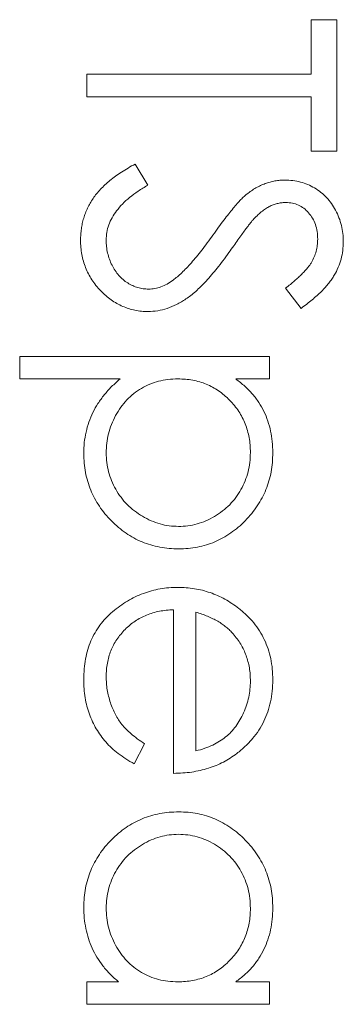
# Model space of a CAD drawing. Header units: millimetres. Extents: x -68 to 153, y 78 to 418.
# Tile 16 of 32: x -16.55 to -14.83, y 325.8 to 331. Entities that reach past the tile are written whole.
import ezdxf

# ---------------------------------------------------------------- set-up
doc = ezdxf.new("R2010")
doc.units = ezdxf.units.MM

msp = doc.modelspace()

# ---------------------------------------------------------------- linework, layer by layer
at = {"color": 7, "linetype": 'Continuous', "lineweight": 15}
for p, q in [((-15.004, 331.0026), (-14.8683, 331.0026)), ((-15.004, 330.7142), (-15.004, 331.0026)), ((-14.8683, 331.0026), (-14.8683, 330.3072)), ((-16.1912, 330.5955), (-16.1912, 330.7142)), ((-16.1912, 330.7142), (-15.004, 330.7142)), ((-15.004, 330.5955), (-16.1912, 330.5955)), ((-15.004, 330.3072), (-15.004, 330.5955)), ((-14.8683, 330.3072), (-15.004, 330.3072)), ((-15.936, 330.2394), (-15.869, 330.1275)), ((-15.0583, 329.4761), (-15.1397, 329.5835)), ((-16.5474, 329.2217), (-15.2245, 329.2217)), ((-16.5474, 329.103), (-16.5474, 329.2217)), ((-15.2245, 329.2217), (-15.2245, 329.103)), ((-16.016, 329.103), (-16.5474, 329.103)), ((-15.2245, 329.103), (-15.4033, 329.103)), ((-15.7333, 327.0169), (-15.7333, 327.8818)), ((-15.6146, 327.8694), (-15.6146, 327.1356)), ((-15.8859, 327.1732), (-15.9413, 327.0677)), ((-16.1912, 325.9144), (-16.024, 325.9144)), ((-16.1912, 325.7957), (-16.1912, 325.9144)), ((-15.4033, 325.9144), (-15.2245, 325.9144)), ((-15.2245, 325.9144), (-15.2245, 325.7957)), ((-15.2245, 325.7957), (-16.1912, 325.7957))]:
    msp.add_line(p, q, dxfattribs=at)
for points, knots in [([(-16.2251, 329.8371), (-16.2249, 329.8471), (-16.2246, 329.8669), (-16.2212, 329.8963), (-16.2164, 329.9251), (-16.2087, 329.9529), (-16.1995, 329.9801), (-16.1881, 330.0066), (-16.1744, 330.0324), (-16.1588, 330.0577), (-16.1407, 330.0823), (-16.1195, 330.1061), (-16.0959, 330.1298), (-16.0693, 330.1528), (-16.0401, 330.1754), (-16.008, 330.1973), (-15.9731, 330.2189), (-15.9486, 330.2324), (-15.936, 330.2393)], [0, 0, 0, 0, 0.057208, 0.113696, 0.169178, 0.224159, 0.27872, 0.333794, 0.389241, 0.445822, 0.503704, 0.564294, 0.627975, 0.695038, 0.765373, 0.839611, 0.917538, 1, 1, 1, 1]), ([(-15.869, 330.1275), (-15.8864, 330.1171), (-15.9197, 330.0972), (-15.9648, 330.0639), (-16.0031, 330.0295), (-16.0344, 329.9936), (-16.0591, 329.9565), (-16.0766, 329.9178), (-16.0875, 329.8779), (-16.0888, 329.8507), (-16.0895, 329.8371)], [0, 0, 0, 0, 0.159004, 0.304646, 0.438547, 0.562322, 0.677433, 0.786897, 0.893611, 1, 1, 1, 1]), ([(-15.3445, 330.0806), (-15.3367, 330.0865), (-15.3214, 330.098), (-15.2975, 330.1131), (-15.273, 330.126), (-15.2478, 330.1362), (-15.2224, 330.1447), (-15.1964, 330.1504), (-15.1699, 330.154), (-15.152, 330.1544), (-15.1431, 330.1545)], [0, 0, 0, 0, 0.133507, 0.262559, 0.388264, 0.512667, 0.633722, 0.755394, 0.877553, 1, 1, 1, 1]), ([(-15.1431, 330.1545), (-15.1291, 330.1541), (-15.1014, 330.1531), (-15.061, 330.1448), (-15.0223, 330.1318), (-14.9859, 330.1135), (-14.9527, 330.09), (-14.9222, 330.0628), (-14.8966, 330.0303), (-14.8742, 329.9948), (-14.8567, 329.9558), (-14.8435, 329.915), (-14.836, 329.8722), (-14.8349, 329.8433), (-14.8344, 329.8286)], [0, 0, 0, 0, 0.083785, 0.16578, 0.24628, 0.327461, 0.408797, 0.489715, 0.571376, 0.655523, 0.741019, 0.826547, 0.911989, 1, 1, 1, 1]), ([(-15.5245, 329.8638), (-15.5145, 329.8778), (-15.4956, 329.9044), (-15.4675, 329.9416), (-15.4417, 329.9749), (-15.4182, 330.0041), (-15.3968, 330.0291), (-15.3778, 330.0503), (-15.3606, 330.0671), (-15.3495, 330.0764), (-15.3445, 330.0806)], [0, 0, 0, 0, 0.181535, 0.347082, 0.495568, 0.628357, 0.74552, 0.845831, 0.930782, 1, 1, 1, 1]), ([(-15.1375, 330.0358), (-15.1446, 330.0357), (-15.1588, 330.0354), (-15.1798, 330.0312), (-15.2007, 330.0259), (-15.2214, 330.0175), (-15.2424, 330.0058), (-15.264, 329.9905), (-15.2863, 329.9712), (-15.3008, 329.9564), (-15.3085, 329.9486)], [0, 0, 0, 0, 0.107285, 0.214746, 0.322939, 0.434116, 0.553412, 0.686073, 0.834256, 1, 1, 1, 1]), ([(-14.9701, 329.8418), (-14.9705, 329.8555), (-14.9714, 329.8819), (-14.981, 329.9193), (-14.9962, 329.953), (-15.0175, 329.9819), (-15.0427, 330.006), (-15.0718, 330.0234), (-15.1038, 330.0339), (-15.1262, 330.0352), (-15.1375, 330.0358)], [0, 0, 0, 0, 0.143073, 0.275903, 0.402371, 0.528414, 0.650356, 0.765895, 0.880774, 1, 1, 1, 1]), ([(-15.3085, 329.9486), (-15.3111, 329.9457), (-15.3172, 329.9389), (-15.3272, 329.9263), (-15.3396, 329.9097), (-15.355, 329.8895), (-15.3728, 329.8653), (-15.3928, 329.8371), (-15.4157, 329.8053), (-15.4317, 329.7828), (-15.4402, 329.7708)], [0, 0, 0, 0, 0.052594, 0.124952, 0.218094, 0.333502, 0.468789, 0.624938, 0.801683, 1, 1, 1, 1]), ([(-15.7354, 329.6253), (-15.7278, 329.6313), (-15.7119, 329.6437), (-15.6882, 329.6651), (-15.6638, 329.6901), (-15.6377, 329.7181), (-15.6111, 329.7499), (-15.5828, 329.7846), (-15.5539, 329.823), (-15.5345, 329.8499), (-15.5245, 329.8638)], [0, 0, 0, 0, 0.0902792, 0.1895299, 0.2991979, 0.4189259, 0.5483763, 0.6881364, 0.8390835, 1, 1, 1, 1]), ([(-15.8671, 329.4592), (-15.879, 329.4594), (-15.9025, 329.4599), (-15.937, 329.4656), (-15.9705, 329.4738), (-16.0025, 329.4863), (-16.0338, 329.5016), (-16.0635, 329.5209), (-16.0921, 329.5433), (-16.119, 329.569), (-16.1437, 329.5972), (-16.1657, 329.6269), (-16.184, 329.6583), (-16.199, 329.6912), (-16.2106, 329.7255), (-16.2191, 329.7614), (-16.2243, 329.7988), (-16.2249, 329.8242), (-16.2251, 329.8371)], [0, 0, 0, 0, 0.061484, 0.121775, 0.18092, 0.240256, 0.300114, 0.361146, 0.423501, 0.488669, 0.553954, 0.617581, 0.680238, 0.742187, 0.804663, 0.868259, 0.93302, 1, 1, 1, 1]), ([(-16.0895, 329.8371), (-16.0891, 329.8255), (-16.0885, 329.8025), (-16.0823, 329.7686), (-16.0729, 329.7357), (-16.0593, 329.7045), (-16.043, 329.6754), (-16.0232, 329.6498), (-16.001, 329.6277), (-15.9763, 329.6097), (-15.9497, 329.5958), (-15.9224, 329.5851), (-15.894, 329.5792), (-15.8749, 329.5783), (-15.8653, 329.5779)], [0, 0, 0, 0, 0.091264, 0.18093, 0.270088, 0.360156, 0.448343, 0.532666, 0.613834, 0.693982, 0.772716, 0.849335, 0.923967, 1, 1, 1, 1]), ([(-15.1397, 329.5835), (-15.1313, 329.5899), (-15.1152, 329.6024), (-15.0927, 329.6214), (-15.0722, 329.6392), (-15.0543, 329.6568), (-15.0381, 329.6732), (-15.0243, 329.6891), (-15.0127, 329.7043), (-15.0003, 329.7235), (-14.988, 329.7476), (-14.9776, 329.7778), (-14.9713, 329.8094), (-14.9705, 329.8309), (-14.9701, 329.8418)], [0, 0, 0, 0, 0.098469, 0.189629, 0.274184, 0.352183, 0.423199, 0.488551, 0.548473, 0.60144, 0.701198, 0.799592, 0.898545, 1, 1, 1, 1]), ([(-14.8344, 329.8286), (-14.8349, 329.813), (-14.836, 329.782), (-14.8453, 329.7364), (-14.8607, 329.6925), (-14.8781, 329.6572), (-14.8956, 329.6295), (-14.9114, 329.6084), (-14.9297, 329.5871), (-14.9505, 329.5653), (-14.9738, 329.5434), (-14.9997, 329.5211), (-15.0279, 329.4983), (-15.048, 329.4836), (-15.0583, 329.4761)], [0, 0, 0, 0, 0.107233, 0.213252, 0.31883, 0.426794, 0.483646, 0.543604, 0.608308, 0.677127, 0.750686, 0.828713, 0.91219, 1, 1, 1, 1]), ([(-15.4402, 329.7708), (-15.4506, 329.7565), (-15.4709, 329.7287), (-15.5013, 329.6891), (-15.531, 329.6532), (-15.5599, 329.6209), (-15.5876, 329.5919), (-15.6147, 329.5664), (-15.6408, 329.5442), (-15.6743, 329.5203), (-15.7154, 329.4959), (-15.7658, 329.475), (-15.8163, 329.4617), (-15.8503, 329.46), (-15.8671, 329.4592)], [0, 0, 0, 0, 0.096972, 0.187773, 0.272396, 0.351321, 0.424335, 0.491909, 0.554233, 0.611268, 0.716348, 0.81454, 0.908495, 1, 1, 1, 1]), ([(-15.8653, 329.5779), (-15.8542, 329.5784), (-15.8318, 329.5796), (-15.7988, 329.5892), (-15.7661, 329.6042), (-15.7459, 329.6181), (-15.7354, 329.6253)], [0, 0, 0, 0, 0.234723, 0.477158, 0.728556, 1, 1, 1, 1]), ([(-16.2082, 328.7087), (-16.2077, 328.7279), (-16.2067, 328.7658), (-16.1969, 328.8213), (-16.1823, 328.8747), (-16.1608, 328.9254), (-16.1335, 328.9739), (-16.1002, 329.0198), (-16.061, 329.0634), (-16.0312, 329.0896), (-16.016, 329.103)], [0, 0, 0, 0, 0.126841, 0.250548, 0.37123, 0.492116, 0.613401, 0.737997, 0.866132, 1, 1, 1, 1]), ([(-15.71, 329.103), (-15.7275, 329.1024), (-15.7618, 329.1012), (-15.812, 329.0916), (-15.8595, 329.0761), (-15.9039, 329.0539), (-15.9447, 329.026), (-15.9813, 328.9923), (-16.0133, 328.9532), (-16.0403, 328.9093), (-16.0622, 328.8623), (-16.0779, 328.8133), (-16.0876, 328.7628), (-16.0888, 328.7288), (-16.0895, 328.7116)], [0, 0, 0, 0, 0.08644, 0.169344, 0.251061, 0.332326, 0.413189, 0.494299, 0.576654, 0.661785, 0.747765, 0.831967, 0.915299, 1, 1, 1, 1]), ([(-15.3262, 328.7134), (-15.3265, 328.7269), (-15.3269, 328.7534), (-15.3326, 328.7922), (-15.3408, 328.8295), (-15.3533, 328.8651), (-15.3685, 328.8992), (-15.3876, 328.9316), (-15.4102, 328.9623), (-15.4357, 328.9911), (-15.4639, 329.0171), (-15.494, 329.0401), (-15.526, 329.0595), (-15.5595, 329.0756), (-15.5948, 329.0878), (-15.6317, 329.0965), (-15.6703, 329.1019), (-15.6966, 329.1026), (-15.71, 329.103)], [0, 0, 0, 0, 0.066044, 0.130024, 0.192374, 0.253884, 0.314896, 0.375806, 0.438242, 0.501591, 0.564881, 0.626533, 0.687516, 0.748106, 0.808796, 0.870822, 0.934371, 1, 1, 1, 1]), ([(-15.4033, 329.103), (-15.3871, 329.0904), (-15.3556, 329.0659), (-15.3148, 329.0237), (-15.2803, 328.9791), (-15.2534, 328.931), (-15.233, 328.8802), (-15.218, 328.8269), (-15.2091, 328.7705), (-15.2081, 328.732), (-15.2075, 328.7124)], [0, 0, 0, 0, 0.13536, 0.263045, 0.386061, 0.505771, 0.625178, 0.746148, 0.870538, 1, 1, 1, 1]), ([(-16.0895, 328.7116), (-16.0889, 328.6947), (-16.0877, 328.6613), (-16.0776, 328.6121), (-16.0622, 328.5643), (-16.0396, 328.5189), (-16.012, 328.4763), (-15.979, 328.4378), (-15.9406, 328.4041), (-15.8979, 328.3754), (-15.8521, 328.3523), (-15.8047, 328.335), (-15.7559, 328.3249), (-15.723, 328.3235), (-15.7065, 328.3228)], [0, 0, 0, 0, 0.08342, 0.165574, 0.248159, 0.332033, 0.416257, 0.499525, 0.583039, 0.668596, 0.754035, 0.83692, 0.9183, 1, 1, 1, 1]), ([(-15.7065, 328.3228), (-15.6899, 328.3234), (-15.6569, 328.3245), (-15.6082, 328.3353), (-15.5607, 328.3515), (-15.5155, 328.3751), (-15.4729, 328.4032), (-15.4352, 328.4371), (-15.4023, 328.4751), (-15.3751, 328.5177), (-15.3534, 328.5634), (-15.3376, 328.6115), (-15.3281, 328.6618), (-15.3268, 328.6961), (-15.3262, 328.7134)], [0, 0, 0, 0, 0.081994, 0.163349, 0.245826, 0.330367, 0.415198, 0.497941, 0.580476, 0.66374, 0.747513, 0.830399, 0.914076, 1, 1, 1, 1]), ([(-15.2075, 328.7124), (-15.208, 328.6952), (-15.209, 328.6613), (-15.2156, 328.6114), (-15.227, 328.5633), (-15.2434, 328.5174), (-15.2637, 328.4731), (-15.2893, 328.431), (-15.3189, 328.3906), (-15.353, 328.3528), (-15.3899, 328.3179), (-15.4296, 328.2878), (-15.4708, 328.2617), (-15.5141, 328.2407), (-15.5592, 328.2242), (-15.6063, 328.2125), (-15.6552, 328.2055), (-15.6884, 328.2046), (-15.7052, 328.2041)], [0, 0, 0, 0, 0.065081, 0.1286361, 0.1906529, 0.252125, 0.3134463, 0.3752273, 0.4384981, 0.5032851, 0.5680097, 0.630879, 0.6921535, 0.7525521, 0.8131911, 0.8739854, 0.9362579, 1, 1, 1, 1]), ([(-15.7052, 328.2041), (-15.7224, 328.2046), (-15.7562, 328.2055), (-15.8059, 328.2126), (-15.8537, 328.2239), (-15.8995, 328.2402), (-15.9434, 328.2612), (-15.9852, 328.2868), (-16.0249, 328.317), (-16.0621, 328.3515), (-16.0964, 328.3889), (-16.1263, 328.4289), (-16.1515, 328.4709), (-16.1725, 328.5146), (-16.1883, 328.5605), (-16.1997, 328.6082), (-16.2068, 328.6578), (-16.2077, 328.6916), (-16.2082, 328.7087)], [0, 0, 0, 0, 0.064921, 0.128034, 0.189574, 0.25058, 0.311733, 0.37325, 0.435763, 0.500346, 0.564949, 0.627528, 0.689157, 0.749865, 0.81076, 0.8723, 0.935413, 1, 1, 1, 1]), ([(-16.2082, 327.5143), (-16.2077, 327.5329), (-16.2069, 327.5691), (-16.1996, 327.6218), (-16.1877, 327.6715), (-16.1711, 327.7181), (-16.1494, 327.7614), (-16.1229, 327.8017), (-16.0919, 327.839), (-16.056, 327.8723), (-16.0175, 327.9023), (-15.9775, 327.9287), (-15.9359, 327.9508), (-15.8931, 327.9688), (-15.8493, 327.9833), (-15.8042, 327.9934), (-15.7577, 327.9992), (-15.7263, 328.0001), (-15.7105, 328.0006)], [0, 0, 0, 0, 0.071579, 0.139629, 0.204797, 0.268135, 0.329814, 0.391301, 0.453434, 0.516552, 0.579631, 0.641119, 0.701294, 0.76081, 0.819932, 0.87892, 0.938983, 1, 1, 1, 1]), ([(-15.7105, 328.0006), (-15.6956, 328.0002), (-15.6662, 327.9994), (-15.6226, 327.9944), (-15.5803, 327.9855), (-15.5391, 327.9733), (-15.4992, 327.9576), (-15.4606, 327.9384), (-15.4232, 327.9157), (-15.3996, 327.8981), (-15.3877, 327.8893)], [0, 0, 0, 0, 0.128045, 0.253768, 0.377428, 0.500551, 0.623296, 0.746578, 0.872348, 1, 1, 1, 1]), ([(-15.7333, 327.8818), (-15.746, 327.8813), (-15.7711, 327.8801), (-15.8077, 327.8748), (-15.8426, 327.8664), (-15.8756, 327.8546), (-15.9069, 327.8402), (-15.9364, 327.8227), (-15.964, 327.8018), (-15.99, 327.7785), (-16.013, 327.7525), (-16.0337, 327.7252), (-16.051, 327.6961), (-16.0651, 327.6655), (-16.0761, 327.6335), (-16.0836, 327.6), (-16.0886, 327.565), (-16.0892, 327.5412), (-16.0895, 327.5291)], [0, 0, 0, 0, 0.068385, 0.134476, 0.198391, 0.260753, 0.321829, 0.383037, 0.444653, 0.507398, 0.569825, 0.630778, 0.690929, 0.750945, 0.811049, 0.872331, 0.935004, 1, 1, 1, 1]), ([(-15.3877, 327.8893), (-15.3734, 327.8773), (-15.3452, 327.8537), (-15.3082, 327.8138), (-15.2772, 327.7706), (-15.2515, 327.7246), (-15.232, 327.6754), (-15.2174, 327.6235), (-15.2092, 327.5683), (-15.2081, 327.5306), (-15.2075, 327.5114)], [0, 0, 0, 0, 0.128835, 0.253589, 0.374643, 0.49534, 0.616325, 0.739759, 0.866842, 1, 1, 1, 1]), ([(-15.4169, 327.7544), (-15.4226, 327.7607), (-15.4341, 327.7735), (-15.454, 327.7905), (-15.4755, 327.8069), (-15.4993, 327.8217), (-15.5252, 327.8354), (-15.553, 327.8481), (-15.583, 327.8596), (-15.6038, 327.8661), (-15.6146, 327.8694)], [0, 0, 0, 0, 0.109984, 0.22258, 0.3385, 0.458709, 0.585535, 0.717518, 0.854667, 1, 1, 1, 1]), ([(-15.3262, 327.5053), (-15.3265, 327.5171), (-15.3269, 327.5405), (-15.3313, 327.5751), (-15.3384, 327.6082), (-15.3482, 327.6402), (-15.3613, 327.6707), (-15.3767, 327.7002), (-15.3954, 327.7281), (-15.4097, 327.7456), (-15.4169, 327.7544)], [0, 0, 0, 0, 0.131092, 0.259141, 0.384162, 0.505992, 0.629098, 0.750669, 0.874039, 1, 1, 1, 1]), ([(-15.9413, 327.0677), (-15.9562, 327.0761), (-15.9852, 327.0925), (-16.0251, 327.1206), (-16.0609, 327.1501), (-16.0918, 327.1823), (-16.1188, 327.2162), (-16.1423, 327.252), (-16.1624, 327.2899), (-16.1793, 327.3299), (-16.1923, 327.3723), (-16.2015, 327.4173), (-16.2072, 327.4649), (-16.2078, 327.4976), (-16.2082, 327.5143)], [0, 0, 0, 0, 0.0933699, 0.1816608, 0.2658742, 0.3463548, 0.4245999, 0.5019032, 0.5799921, 0.6584434, 0.7386722, 0.8218941, 0.9088008, 1, 1, 1, 1]), ([(-16.0895, 327.5291), (-16.0892, 327.5173), (-16.0888, 327.4938), (-16.0843, 327.4587), (-16.0772, 327.4243), (-16.0674, 327.3906), (-16.0554, 327.3582), (-16.041, 327.3283), (-16.0251, 327.3007), (-16.0069, 327.275), (-15.9846, 327.25), (-15.9567, 327.2252), (-15.9238, 327.1987), (-15.8991, 327.182), (-15.8859, 327.1732)], [0, 0, 0, 0, 0.082592, 0.163879, 0.245659, 0.327726, 0.40861, 0.485749, 0.559169, 0.630268, 0.705306, 0.792065, 0.889796, 1, 1, 1, 1]), ([(-15.6146, 327.1356), (-15.5988, 327.1399), (-15.5685, 327.1483), (-15.5265, 327.1658), (-15.4892, 327.1855), (-15.4569, 327.2087), (-15.4282, 327.2351), (-15.403, 327.2656), (-15.3806, 327.2998), (-15.3616, 327.3375), (-15.3455, 327.3774), (-15.3347, 327.4192), (-15.3273, 327.4619), (-15.3266, 327.4908), (-15.3262, 327.5053)], [0, 0, 0, 0, 0.09624, 0.185231, 0.267501, 0.3444, 0.419595, 0.496891, 0.576638, 0.660268, 0.745387, 0.83004, 0.914474, 1, 1, 1, 1]), ([(-15.2075, 327.5114), (-15.208, 327.4915), (-15.209, 327.4527), (-15.2183, 327.3959), (-15.2331, 327.3423), (-15.2539, 327.2917), (-15.2808, 327.2442), (-15.3142, 327.2), (-15.3529, 327.1585), (-15.3826, 327.1344), (-15.3978, 327.1221)], [0, 0, 0, 0, 0.13204, 0.259033, 0.38188, 0.502258, 0.622752, 0.744743, 0.870109, 1, 1, 1, 1]), ([(-15.3978, 327.1221), (-15.4092, 327.1137), (-15.432, 327.097), (-15.4691, 327.0762), (-15.5079, 327.058), (-15.549, 327.0435), (-15.5921, 327.0318), (-15.6373, 327.0233), (-15.6846, 327.0183), (-15.7168, 327.0174), (-15.7333, 327.0169)], [0, 0, 0, 0, 0.118522, 0.236255, 0.356174, 0.47725, 0.60154, 0.729618, 0.862158, 1, 1, 1, 1]), ([(-16.2082, 326.3093), (-16.2077, 326.3264), (-16.2068, 326.36), (-16.1997, 326.4096), (-16.1883, 326.4572), (-16.1725, 326.5031), (-16.1515, 326.5468), (-16.1263, 326.5888), (-16.0964, 326.6288), (-16.0621, 326.6662), (-16.0249, 326.7007), (-15.9853, 326.731), (-15.9433, 326.7562), (-15.8996, 326.7773), (-15.8537, 326.7935), (-15.8059, 326.8049), (-15.7562, 326.812), (-15.7224, 326.8129), (-15.7052, 326.8133)], [0, 0, 0, 0, 0.06462, 0.127433, 0.189004, 0.24993, 0.310668, 0.372329, 0.434939, 0.499576, 0.564191, 0.626735, 0.688109, 0.749294, 0.810331, 0.871901, 0.935046, 1, 1, 1, 1]), ([(-15.7052, 326.8133), (-15.6884, 326.8129), (-15.6552, 326.8119), (-15.6063, 326.805), (-15.5592, 326.7932), (-15.5141, 326.7768), (-15.4709, 326.7557), (-15.4295, 326.73), (-15.3899, 326.6997), (-15.353, 326.6649), (-15.3189, 326.6271), (-15.2893, 326.5867), (-15.2637, 326.5446), (-15.2434, 326.5003), (-15.227, 326.4544), (-15.2157, 326.4064), (-15.209, 326.3566), (-15.208, 326.3227), (-15.2075, 326.3056)], [0, 0, 0, 0, 0.063775, 0.126079, 0.186904, 0.247574, 0.308003, 0.369132, 0.432033, 0.496791, 0.561611, 0.624914, 0.686726, 0.748079, 0.809582, 0.871631, 0.934886, 1, 1, 1, 1]), ([(-15.7065, 326.6946), (-15.723, 326.6939), (-15.7559, 326.6925), (-15.8046, 326.6824), (-15.8521, 326.6654), (-15.898, 326.6423), (-15.9405, 326.6133), (-15.979, 326.5797), (-16.012, 326.5412), (-16.0397, 326.4985), (-16.0621, 326.4529), (-16.0776, 326.4049), (-16.0877, 326.3556), (-16.0889, 326.322), (-16.0895, 326.3051)], [0, 0, 0, 0, 0.081589, 0.162859, 0.245484, 0.330807, 0.416493, 0.499893, 0.583048, 0.667158, 0.751312, 0.833785, 0.916256, 1, 1, 1, 1]), ([(-15.3262, 326.304), (-15.3268, 326.3213), (-15.3281, 326.3556), (-15.3376, 326.4059), (-15.3534, 326.454), (-15.3751, 326.4997), (-15.4023, 326.5423), (-15.4352, 326.5804), (-15.473, 326.6142), (-15.5153, 326.6427), (-15.5608, 326.6659), (-15.6082, 326.6822), (-15.6569, 326.693), (-15.6899, 326.6941), (-15.7065, 326.6946)], [0, 0, 0, 0, 0.085921, 0.169593, 0.252476, 0.336244, 0.419505, 0.502036, 0.584775, 0.669846, 0.754185, 0.836658, 0.91801, 1, 1, 1, 1]), ([(-16.024, 325.9144), (-16.0391, 325.9278), (-16.0687, 325.9539), (-16.1072, 325.9976), (-16.1391, 326.0438), (-16.1649, 326.0925), (-16.1842, 326.1435), (-16.198, 326.1967), (-16.2068, 326.2522), (-16.2077, 326.2901), (-16.2082, 326.3093)], [0, 0, 0, 0, 0.1342984, 0.262085, 0.3862699, 0.5071646, 0.6273002, 0.7481449, 0.8723702, 1, 1, 1, 1]), ([(-16.0895, 326.3051), (-16.0888, 326.2879), (-16.0876, 326.2537), (-16.078, 326.2033), (-16.0622, 326.1543), (-16.0403, 326.1075), (-16.0132, 326.064), (-15.9815, 326.0248), (-15.9445, 325.9918), (-15.904, 325.9637), (-15.8595, 325.9417), (-15.8121, 325.9257), (-15.7618, 325.9162), (-15.7275, 325.915), (-15.71, 325.9144)], [0, 0, 0, 0, 0.084802, 0.168664, 0.252552, 0.33824, 0.423103, 0.505556, 0.586176, 0.667136, 0.748499, 0.830452, 0.913456, 1, 1, 1, 1]), ([(-15.71, 325.9144), (-15.6966, 325.9148), (-15.6703, 325.9155), (-15.6317, 325.921), (-15.5948, 325.9296), (-15.5595, 325.9419), (-15.5259, 325.9579), (-15.494, 325.9773), (-15.4638, 326.0003), (-15.4358, 326.0266), (-15.4103, 326.0554), (-15.3874, 326.0859), (-15.3687, 326.1184), (-15.3532, 326.1524), (-15.3408, 326.1879), (-15.3326, 326.2253), (-15.3269, 326.2641), (-15.3265, 326.2905), (-15.3262, 326.304)], [0, 0, 0, 0, 0.065634, 0.129188, 0.191219, 0.251913, 0.312507, 0.373494, 0.435152, 0.498741, 0.562095, 0.624187, 0.685476, 0.746097, 0.807612, 0.869967, 0.933951, 1, 1, 1, 1]), ([(-15.2075, 326.3056), (-15.2081, 326.2859), (-15.2091, 326.2472), (-15.218, 326.1906), (-15.233, 326.137), (-15.2533, 326.0861), (-15.2804, 326.0381), (-15.3146, 325.9933), (-15.3556, 325.9513), (-15.3871, 325.927), (-15.4033, 325.9144)], [0, 0, 0, 0, 0.129862, 0.254654, 0.376015, 0.495255, 0.614798, 0.738106, 0.865196, 1, 1, 1, 1])]:
    msp.add_open_spline(points, degree=3, knots=knots, dxfattribs=at)

doc.saveas('drawing.dxf')
